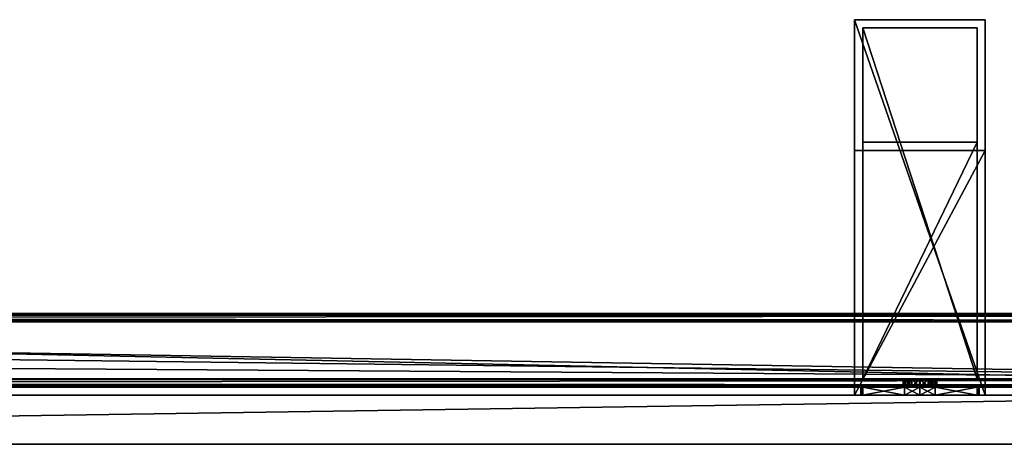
# Model space of a CAD drawing. Header units: metres. Extents: x 0 to 903, y -854 to 49.
# Tile 25 of 26: x 669 to 790, y -3 to 49. Entities that reach past the tile are written whole.
import ezdxf

# ---------------------------------------------------------------- set-up
doc = ezdxf.new("R2010")
doc.units = ezdxf.units.M

msp = doc.modelspace()

# ---------------------------------------------------------------- linework, layer by layer
at = {"layer": 'Y2A87'}
for points in [[(858.312683, 4.012834), (437.364197, 13.012834), (867.312683, 13.012834)], [(445.612854, 4.012834), (437.364197, 13.012834), (858.312683, 4.012834)], [(867.312683, 13.012834, 5.8), (437.364197, 13.012834, 5.8), (867.26355, 12.9637, 6.109252)], [(437.364197, 13.012834, 5.8), (437.447021, 12.979656, 6.055089), (867.26355, 12.9637, 6.109252)], [(437.364197, 13.012834, 5.8), (867.312683, 13.012834, 5.8), (437.364197, 13.012834)], [(867.312683, 13.012834, 5.8), (867.312683, 13.012834), (437.364197, 13.012834)], [(867.26355, 12.9637, 6.109252), (437.447021, 12.979656, 6.055089), (867.024475, 12.724623, 6.502149)], [(437.447021, 12.979656, 6.055089), (437.729858, 12.861708, 6.328299), (867.024475, 12.724623, 6.502149)], [(867.024475, 12.724623, 6.502149), (437.729858, 12.861708, 6.328299), (438.688538, 12.405732, 6.719441)], [(438.688538, 12.405732, 6.719441), (866.484253, 12.184372, 6.785111), (867.024475, 12.724623, 6.502149)], [(439.390656, 12.012419, 6.8), (866.312256, 12.012419, 6.8), (438.688538, 12.405732, 6.719441)], [(866.312256, 12.012419, 6.8), (866.484253, 12.184372, 6.785111), (438.688538, 12.405732, 6.719441)], [(439.390656, 12.012419, 6.8), (859.312683, 5.012834, 6.8), (866.312256, 12.012419, 6.8)], [(441.856506, 10.136906, 6.8), (859.312683, 5.012834, 6.8), (439.390656, 12.012419, 6.8)], [(443.849518, 7.764994, 6.8), (859.312683, 5.012834, 6.8), (441.856506, 10.136906, 6.8)], [(859.312683, 5.012834, 6.8), (443.849518, 7.764994, 6.8), (445.272064, 5.012834, 6.8)], [(859.312683, 5.012834, 6.8), (445.272064, 5.012834, 6.8), (859.140747, 4.840896, 6.785042)], [(445.272064, 5.012834, 6.8), (445.481934, 4.426936, 6.610183), (859.140747, 4.840896, 6.785042)], [(445.481934, 4.426936, 6.610183), (858.600647, 4.300764, 6.501865), (859.140747, 4.840896, 6.785042)], [(445.579529, 4.122546, 6.255084), (858.361694, 4.061841, 6.108867), (445.481934, 4.426936, 6.610183)], [(858.361694, 4.061841, 6.108867), (858.600647, 4.300764, 6.501865), (445.481934, 4.426936, 6.610183)], [(445.612854, 4.012834, 5.799586), (858.312683, 4.012834, 5.799586), (445.579529, 4.122546, 6.255084)], [(858.312683, 4.012834, 5.799586), (858.361694, 4.061841, 6.108867), (445.579529, 4.122546, 6.255084)], [(445.612854, 4.012834), (858.312683, 4.012834), (445.612854, 4.012834, 5.799586)], [(858.312683, 4.012834), (858.312683, 4.012834, 5.799586), (445.612854, 4.012834, 5.799586)]]:
    msp.add_3dface(points, dxfattribs=at)
at = {"layer": 'Y2A8701'}
for points in [[(771.254089, 49, 1197), (771.254089, 3, 1181), (771.254089, 3, 1197)], [(771.254089, 3, 1181), (771.254089, 49, 1197), (771.254089, 33, 1181)], [(771.254089, 49, 1197), (771.254089, 49, 797), (771.254089, 33, 1181)], [(771.254089, 33, 1181), (771.254089, 49, 797), (771.254089, 33, 813)], [(771.254089, 49, 797), (771.254089, 3, 797), (771.254089, 33, 813)], [(787.254089, 49, 797), (787.254089, 3, 797), (771.254089, 49, 797)], [(787.254089, 3, 797), (771.254089, 3, 797), (771.254089, 49, 797)], [(771.254089, 49, 797), (771.254089, 49, 1197), (787.254089, 49, 797)], [(771.254089, 49, 1197), (787.254089, 49, 1197), (787.254089, 49, 797)], [(787.254089, 49, 1197), (771.254089, 49, 1197), (787.254089, 3, 1197)], [(771.254089, 49, 1197), (771.254089, 3, 1197), (787.254089, 3, 1197)], [(787.254089, 3, 1197), (787.254089, 3, 1181), (787.254089, 49, 1197)], [(787.254089, 3, 1181), (787.254089, 33, 1181), (787.254089, 49, 1197)], [(787.254089, 49, 1197), (787.254089, 33, 1181), (787.254089, 49, 797)], [(787.254089, 33, 1181), (787.254089, 33, 813), (787.254089, 49, 797)], [(787.254089, 49, 797), (787.254089, 33, 813), (787.254089, 3, 797)], [(772.254089, 5, 1196), (772.254089, 5, 1182), (772.254089, 48, 1196)], [(772.254089, 5, 1182), (772.254089, 34, 1182), (772.254089, 48, 1196)], [(772.254089, 48, 1196), (772.254089, 34, 1182), (772.254089, 48, 798)], [(772.254089, 34, 1182), (772.254089, 34, 812), (772.254089, 48, 798)], [(772.254089, 48, 798), (772.254089, 34, 812), (772.254089, 5, 798)], [(786.254089, 48, 798), (772.254089, 48, 798), (786.254089, 5, 798)], [(772.254089, 48, 798), (772.254089, 5, 798), (786.254089, 5, 798)], [(772.254089, 48, 798), (786.254089, 48, 798), (772.254089, 48, 1196)], [(786.254089, 48, 798), (786.254089, 48, 1196), (772.254089, 48, 1196)], [(786.254089, 48, 1196), (786.254089, 5, 1196), (772.254089, 48, 1196)], [(786.254089, 5, 1196), (772.254089, 5, 1196), (772.254089, 48, 1196)], [(786.254089, 48, 1196), (786.254089, 5, 1182), (786.254089, 5, 1196)], [(786.254089, 5, 1182), (786.254089, 48, 1196), (786.254089, 34, 1182)], [(786.254089, 48, 1196), (786.254089, 48, 798), (786.254089, 34, 1182)], [(786.254089, 34, 1182), (786.254089, 48, 798), (786.254089, 34, 812)], [(786.254089, 48, 798), (786.254089, 5, 798), (786.254089, 34, 812)], [(772.254089, 34, 1182), (786.254089, 34, 1182), (772.254089, 34, 812)], [(786.254089, 34, 1182), (786.254089, 34, 812), (772.254089, 34, 812)], [(772.254089, 34, 812), (772.254089, 5, 812), (772.254089, 5, 798)], [(786.254089, 5, 812), (772.254089, 5, 812), (786.254089, 34, 812)], [(772.254089, 5, 812), (772.254089, 34, 812), (786.254089, 34, 812)], [(786.254089, 5, 1182), (786.254089, 34, 1182), (772.254089, 5, 1182)], [(786.254089, 34, 1182), (772.254089, 34, 1182), (772.254089, 5, 1182)], [(786.254089, 34, 812), (786.254089, 5, 798), (786.254089, 5, 812)], [(771.254089, 33, 813), (771.254089, 3, 797), (771.254089, 3, 813)], [(771.254089, 33, 1181), (771.254089, 33, 813), (787.254089, 33, 1181)], [(771.254089, 33, 813), (787.254089, 33, 813), (787.254089, 33, 1181)], [(787.254089, 3, 813), (787.254089, 33, 813), (771.254089, 3, 813)], [(787.254089, 33, 813), (771.254089, 33, 813), (771.254089, 3, 813)], [(787.254089, 3, 1181), (771.254089, 3, 1181), (787.254089, 33, 1181)], [(771.254089, 3, 1181), (771.254089, 33, 1181), (787.254089, 33, 1181)], [(787.254089, 33, 813), (787.254089, 3, 813), (787.254089, 3, 797)], [(786.254089, 5, 798), (772.254089, 5, 798), (779.302856, 5, 802.933594)], [(779.302856, 5, 802.933594), (772.254089, 5, 798), (778.263123, 5, 803.186035)], [(778.263123, 5, 803.186035), (772.254089, 5, 798), (777.488892, 5, 803.924561)], [(777.488892, 5, 803.924561), (772.254089, 5, 798), (777.187622, 5, 804.951233)], [(777.187622, 5, 804.951233), (772.254089, 5, 798), (777.440125, 5, 805.990967)], [(777.440125, 5, 805.990967), (772.254089, 5, 812), (778.17865, 5, 806.765198)], [(772.254089, 5, 812), (777.440125, 5, 805.990967), (772.254089, 5, 798)], [(778.17865, 5, 806.765198), (772.254089, 5, 812), (779.205322, 5, 807.066406)], [(772.254089, 5, 812), (786.254089, 5, 812), (779.205322, 5, 807.066406)], [(772.254089, 5, 1196), (786.254089, 5, 1196), (779.302856, 5, 1191.066406)], [(786.254089, 5, 1182), (772.254089, 5, 1182), (780.245056, 5, 1187.186035)], [(780.245056, 5, 1187.186035), (772.254089, 5, 1182), (779.205322, 5, 1186.933594)], [(779.205322, 5, 1186.933594), (772.254089, 5, 1182), (778.17865, 5, 1187.234863)], [(778.17865, 5, 1187.234863), (772.254089, 5, 1182), (777.440125, 5, 1188.009033)], [(777.440125, 5, 1188.009033), (772.254089, 5, 1182), (777.187622, 5, 1189.048828)], [(777.187622, 5, 1189.048828), (772.254089, 5, 1182), (777.488892, 5, 1190.075439)], [(772.254089, 5, 1182), (772.254089, 5, 1196), (777.488892, 5, 1190.075439)], [(777.488892, 5, 1190.075439), (772.254089, 5, 1196), (778.263123, 5, 1190.813965)], [(772.254089, 5, 1196), (779.302856, 5, 1191.066406), (778.263123, 5, 1190.813965)], [(777.488892, 5, 803.924561), (777.187622, 5, 804.951233), (777.488892, 4, 803.924561)], [(777.488892, 4, 803.924561), (777.187622, 5, 804.951233), (777.187622, 4, 804.951233)], [(777.187622, 5, 804.951233), (777.440125, 5, 805.990967), (777.187622, 4, 804.951233)], [(777.187622, 4, 804.951233), (777.440125, 5, 805.990967), (777.440125, 4, 805.990967)], [(777.488892, 4, 1190.075439), (777.187622, 4, 1189.048828), (777.488892, 5, 1190.075439)], [(777.488892, 5, 1190.075439), (777.187622, 4, 1189.048828), (777.187622, 5, 1189.048828)], [(777.187622, 4, 1189.048828), (777.440125, 4, 1188.009033), (777.187622, 5, 1189.048828)], [(777.187622, 5, 1189.048828), (777.440125, 4, 1188.009033), (777.440125, 5, 1188.009033)], [(778.17865, 4, 806.765198), (777.440125, 4, 805.990967), (778.17865, 5, 806.765198)], [(778.17865, 5, 806.765198), (777.440125, 4, 805.990967), (777.440125, 5, 805.990967)], [(778.17865, 5, 1187.234863), (777.440125, 5, 1188.009033), (778.17865, 4, 1187.234863)], [(778.17865, 4, 1187.234863), (777.440125, 5, 1188.009033), (777.440125, 4, 1188.009033)], [(778.263123, 4, 803.186035), (777.488892, 5, 803.924561), (777.488892, 4, 803.924561)], [(777.488892, 5, 803.924561), (778.263123, 4, 803.186035), (778.263123, 5, 803.186035)], [(778.263123, 5, 1190.813965), (777.488892, 4, 1190.075439), (777.488892, 5, 1190.075439)], [(777.488892, 4, 1190.075439), (778.263123, 5, 1190.813965), (778.263123, 4, 1190.813965)], [(779.205322, 4, 807.066406), (778.17865, 4, 806.765198), (779.205322, 5, 807.066406)], [(779.205322, 5, 807.066406), (778.17865, 4, 806.765198), (778.17865, 5, 806.765198)], [(779.205322, 5, 1186.933594), (778.17865, 5, 1187.234863), (779.205322, 4, 1186.933594)], [(779.205322, 4, 1186.933594), (778.17865, 5, 1187.234863), (778.17865, 4, 1187.234863)], [(778.263123, 4, 803.186035), (779.302856, 4, 802.933594), (778.263123, 5, 803.186035)], [(778.263123, 5, 803.186035), (779.302856, 4, 802.933594), (779.302856, 5, 802.933594)], [(778.263123, 5, 1190.813965), (779.302856, 5, 1191.066406), (778.263123, 4, 1190.813965)], [(778.263123, 4, 1190.813965), (779.302856, 5, 1191.066406), (779.302856, 4, 1191.066406)], [(780.245056, 4, 806.813965), (779.205322, 4, 807.066406), (780.245056, 5, 806.813965)], [(780.245056, 5, 806.813965), (779.205322, 4, 807.066406), (779.205322, 5, 807.066406)], [(779.205322, 5, 807.066406), (786.254089, 5, 812), (780.245056, 5, 806.813965)], [(780.245056, 5, 1187.186035), (779.205322, 5, 1186.933594), (780.245056, 4, 1187.186035)], [(780.245056, 4, 1187.186035), (779.205322, 5, 1186.933594), (779.205322, 4, 1186.933594)], [(779.302856, 4, 802.933594), (780.329529, 4, 803.234802), (779.302856, 5, 802.933594)], [(779.302856, 5, 802.933594), (780.329529, 4, 803.234802), (780.329529, 5, 803.234802)], [(780.329529, 5, 803.234802), (786.254089, 5, 798), (779.302856, 5, 802.933594)], [(779.302856, 5, 1191.066406), (780.329529, 5, 1190.765137), (779.302856, 4, 1191.066406)], [(779.302856, 4, 1191.066406), (780.329529, 5, 1190.765137), (780.329529, 4, 1190.765137)], [(779.302856, 5, 1191.066406), (786.254089, 5, 1196), (780.329529, 5, 1190.765137)], [(780.245056, 4, 806.813965), (781.019287, 5, 806.075439), (781.019287, 4, 806.075439)], [(781.019287, 5, 806.075439), (780.245056, 4, 806.813965), (780.245056, 5, 806.813965)], [(786.254089, 5, 812), (781.019287, 5, 806.075439), (780.245056, 5, 806.813965)], [(780.245056, 5, 1187.186035), (781.019287, 4, 1187.924561), (781.019287, 5, 1187.924561)], [(781.019287, 4, 1187.924561), (780.245056, 5, 1187.186035), (780.245056, 4, 1187.186035)], [(781.019287, 5, 1187.924561), (786.254089, 5, 1182), (780.245056, 5, 1187.186035)], [(780.329529, 4, 803.234802), (781.068054, 4, 804.009033), (780.329529, 5, 803.234802)], [(780.329529, 5, 803.234802), (781.068054, 4, 804.009033), (781.068054, 5, 804.009033)], [(781.068054, 5, 804.009033), (786.254089, 5, 798), (780.329529, 5, 803.234802)], [(780.329529, 5, 1190.765137), (781.068054, 5, 1189.990967), (780.329529, 4, 1190.765137)], [(780.329529, 4, 1190.765137), (781.068054, 5, 1189.990967), (781.068054, 4, 1189.990967)], [(780.329529, 5, 1190.765137), (786.254089, 5, 1196), (781.068054, 5, 1189.990967)], [(781.019287, 5, 806.075439), (781.320496, 5, 805.048767), (781.019287, 4, 806.075439)], [(781.019287, 4, 806.075439), (781.320496, 5, 805.048767), (781.320496, 4, 805.048767)], [(786.254089, 5, 812), (786.254089, 5, 798), (781.019287, 5, 806.075439)], [(781.019287, 5, 806.075439), (786.254089, 5, 798), (781.320496, 5, 805.048767)], [(781.019287, 4, 1187.924561), (781.320496, 4, 1188.951172), (781.019287, 5, 1187.924561)], [(781.019287, 5, 1187.924561), (781.320496, 4, 1188.951172), (781.320496, 5, 1188.951172)], [(781.320496, 5, 1188.951172), (786.254089, 5, 1182), (781.019287, 5, 1187.924561)], [(781.320496, 5, 805.048767), (781.068054, 5, 804.009033), (781.320496, 4, 805.048767)], [(781.320496, 4, 805.048767), (781.068054, 5, 804.009033), (781.068054, 4, 804.009033)], [(781.320496, 5, 805.048767), (786.254089, 5, 798), (781.068054, 5, 804.009033)], [(781.320496, 4, 1188.951172), (781.068054, 4, 1189.990967), (781.320496, 5, 1188.951172)], [(781.320496, 5, 1188.951172), (781.068054, 4, 1189.990967), (781.068054, 5, 1189.990967)], [(786.254089, 5, 1196), (786.254089, 5, 1182), (781.068054, 5, 1189.990967)], [(781.068054, 5, 1189.990967), (786.254089, 5, 1182), (781.320496, 5, 1188.951172)], [(772.254089, 4, 806.887451), (772.004089, 4, 805), (777.440125, 4, 805.990967)], [(777.440125, 4, 805.990967), (772.004089, 4, 805), (777.187622, 4, 804.951233)], [(772.254089, 4, 803.112549), (777.187622, 4, 804.951233), (772.004089, 4, 805)], [(772.254089, 3, 806.887451), (772.004089, 3, 805), (772.254089, 4, 806.887451)], [(772.004089, 3, 805), (772.004089, 4, 805), (772.254089, 4, 806.887451)], [(772.004089, 3, 805), (772.254089, 3, 803.112549), (772.004089, 4, 805)], [(772.254089, 3, 803.112549), (772.254089, 4, 803.112549), (772.004089, 4, 805)], [(772.254089, 4, 1187.112549), (772.004089, 4, 1189), (772.254089, 3, 1187.112549)], [(772.004089, 4, 1189), (772.004089, 3, 1189), (772.254089, 3, 1187.112549)], [(772.004089, 4, 1189), (772.254089, 4, 1190.887451), (772.004089, 3, 1189)], [(772.254089, 4, 1190.887451), (772.254089, 3, 1190.887451), (772.004089, 3, 1189)], [(777.440125, 4, 1188.009033), (772.004089, 4, 1189), (772.254089, 4, 1187.112549)], [(777.187622, 4, 1189.048828), (772.004089, 4, 1189), (777.440125, 4, 1188.009033)], [(777.488892, 4, 1190.075439), (772.004089, 4, 1189), (777.187622, 4, 1189.048828)], [(772.004089, 4, 1189), (778.263123, 4, 1190.813965), (772.254089, 4, 1190.887451)], [(778.263123, 4, 1190.813965), (772.004089, 4, 1189), (777.488892, 4, 1190.075439)], [(772.254089, 4, 803.112549), (772.254089, 4, 798), (778.263123, 4, 803.186035)], [(772.254089, 4, 798), (777.366638, 4, 798), (778.263123, 4, 803.186035)], [(777.366638, 4, 812), (772.254089, 4, 812), (779.205322, 4, 807.066406)], [(772.254089, 4, 812), (772.254089, 4, 806.887451), (779.205322, 4, 807.066406)], [(779.205322, 4, 807.066406), (772.254089, 4, 806.887451), (778.17865, 4, 806.765198)], [(778.17865, 4, 806.765198), (772.254089, 4, 806.887451), (777.440125, 4, 805.990967)], [(777.488892, 4, 803.924561), (772.254089, 4, 803.112549), (778.263123, 4, 803.186035)], [(777.187622, 4, 804.951233), (772.254089, 4, 803.112549), (777.488892, 4, 803.924561)], [(777.366638, 4, 798), (772.254089, 4, 798), (777.366638, 3, 798)], [(772.254089, 4, 798), (772.254089, 3, 798), (777.366638, 3, 798)], [(772.254089, 4, 803.112549), (772.254089, 3, 803.112549), (772.254089, 4, 798)], [(772.254089, 3, 803.112549), (772.254089, 3, 798), (772.254089, 4, 798)], [(772.254089, 4, 812), (777.366638, 4, 812), (772.254089, 3, 812)], [(777.366638, 4, 812), (777.366638, 3, 812), (772.254089, 3, 812)], [(772.254089, 4, 812), (772.254089, 3, 812), (772.254089, 4, 806.887451)], [(772.254089, 3, 812), (772.254089, 3, 806.887451), (772.254089, 4, 806.887451)], [(777.366638, 4, 1196), (777.366638, 3, 1196), (772.254089, 4, 1196)], [(777.366638, 3, 1196), (772.254089, 3, 1196), (772.254089, 4, 1196)], [(772.254089, 4, 1196), (772.254089, 3, 1196), (772.254089, 4, 1190.887451)], [(772.254089, 3, 1196), (772.254089, 3, 1190.887451), (772.254089, 4, 1190.887451)], [(772.254089, 4, 1182), (772.254089, 3, 1182), (777.366638, 4, 1182)], [(772.254089, 3, 1182), (777.366638, 3, 1182), (777.366638, 4, 1182)], [(772.254089, 4, 1187.112549), (772.254089, 3, 1187.112549), (772.254089, 4, 1182)], [(772.254089, 3, 1187.112549), (772.254089, 3, 1182), (772.254089, 4, 1182)], [(777.440125, 4, 1188.009033), (772.254089, 4, 1187.112549), (778.17865, 4, 1187.234863)], [(772.254089, 4, 1196), (772.254089, 4, 1190.887451), (777.366638, 4, 1196)], [(772.254089, 4, 1190.887451), (778.263123, 4, 1190.813965), (777.366638, 4, 1196)], [(778.17865, 4, 1187.234863), (772.254089, 4, 1187.112549), (779.205322, 4, 1186.933594)], [(772.254089, 4, 1187.112549), (772.254089, 4, 1182), (779.205322, 4, 1186.933594)], [(779.205322, 4, 1186.933594), (772.254089, 4, 1182), (777.366638, 4, 1182)], [(778.263123, 4, 803.186035), (777.366638, 4, 798), (779.302856, 4, 802.933594)], [(777.366638, 4, 798), (779.254089, 4, 797.75), (779.302856, 4, 802.933594)], [(779.205322, 4, 807.066406), (779.254089, 4, 812.25), (777.366638, 4, 812)], [(779.254089, 3, 812.25), (777.366638, 3, 812), (779.254089, 4, 812.25)], [(777.366638, 3, 812), (777.366638, 4, 812), (779.254089, 4, 812.25)], [(777.366638, 3, 798), (779.254089, 3, 797.75), (777.366638, 4, 798)], [(779.254089, 3, 797.75), (779.254089, 4, 797.75), (777.366638, 4, 798)], [(779.254089, 4, 1181.75), (777.366638, 4, 1182), (779.254089, 3, 1181.75)], [(777.366638, 4, 1182), (777.366638, 3, 1182), (779.254089, 3, 1181.75)], [(777.366638, 4, 1196), (779.254089, 4, 1196.25), (777.366638, 3, 1196)], [(779.254089, 4, 1196.25), (779.254089, 3, 1196.25), (777.366638, 3, 1196)], [(777.366638, 4, 1196), (778.263123, 4, 1190.813965), (779.254089, 4, 1196.25)], [(779.254089, 4, 1181.75), (779.205322, 4, 1186.933594), (777.366638, 4, 1182)], [(778.263123, 4, 1190.813965), (779.302856, 4, 1191.066406), (779.254089, 4, 1196.25)], [(780.245056, 4, 806.813965), (781.141541, 4, 812), (779.205322, 4, 807.066406)], [(781.141541, 4, 812), (779.254089, 4, 812.25), (779.205322, 4, 807.066406)], [(780.245056, 4, 1187.186035), (779.205322, 4, 1186.933594), (779.254089, 4, 1181.75)], [(779.302856, 4, 802.933594), (779.254089, 4, 797.75), (781.141541, 4, 798)], [(781.141541, 3, 812), (779.254089, 3, 812.25), (781.141541, 4, 812)], [(779.254089, 3, 812.25), (779.254089, 4, 812.25), (781.141541, 4, 812)], [(779.254089, 3, 797.75), (781.141541, 3, 798), (779.254089, 4, 797.75)], [(781.141541, 3, 798), (781.141541, 4, 798), (779.254089, 4, 797.75)], [(781.141541, 4, 1182), (779.254089, 4, 1181.75), (781.141541, 3, 1182)], [(779.254089, 4, 1181.75), (779.254089, 3, 1181.75), (781.141541, 3, 1182)], [(779.254089, 4, 1196.25), (781.141541, 4, 1196), (779.254089, 3, 1196.25)], [(781.141541, 4, 1196), (781.141541, 3, 1196), (779.254089, 3, 1196.25)], [(779.254089, 4, 1196.25), (779.302856, 4, 1191.066406), (781.141541, 4, 1196)], [(781.141541, 4, 1182), (780.245056, 4, 1187.186035), (779.254089, 4, 1181.75)], [(780.329529, 4, 803.234802), (779.302856, 4, 802.933594), (786.254089, 4, 798)], [(786.254089, 4, 798), (779.302856, 4, 802.933594), (781.141541, 4, 798)], [(781.141541, 4, 1196), (779.302856, 4, 1191.066406), (786.254089, 4, 1190.887451)], [(786.254089, 4, 1190.887451), (779.302856, 4, 1191.066406), (780.329529, 4, 1190.765137)], [(786.254089, 4, 806.887451), (786.254089, 4, 812), (780.245056, 4, 806.813965)], [(786.254089, 4, 812), (781.141541, 4, 812), (780.245056, 4, 806.813965)], [(786.254089, 4, 806.887451), (780.245056, 4, 806.813965), (786.504089, 4, 805)], [(780.245056, 4, 806.813965), (781.019287, 4, 806.075439), (786.504089, 4, 805)], [(786.254089, 4, 1187.112549), (780.245056, 4, 1187.186035), (781.141541, 4, 1182)], [(786.254089, 4, 1187.112549), (781.019287, 4, 1187.924561), (780.245056, 4, 1187.186035)], [(786.254089, 4, 803.112549), (781.068054, 4, 804.009033), (780.329529, 4, 803.234802)], [(786.254089, 4, 803.112549), (780.329529, 4, 803.234802), (786.254089, 4, 798)], [(786.254089, 4, 1190.887451), (780.329529, 4, 1190.765137), (786.504089, 4, 1189)], [(780.329529, 4, 1190.765137), (781.068054, 4, 1189.990967), (786.504089, 4, 1189)], [(786.504089, 4, 805), (781.019287, 4, 806.075439), (781.320496, 4, 805.048767)], [(781.320496, 4, 1188.951172), (781.019287, 4, 1187.924561), (786.254089, 4, 1187.112549)], [(781.320496, 4, 805.048767), (781.068054, 4, 804.009033), (786.254089, 4, 803.112549)], [(786.504089, 4, 1189), (781.068054, 4, 1189.990967), (781.320496, 4, 1188.951172)], [(781.141541, 4, 812), (786.254089, 4, 812), (781.141541, 3, 812)], [(786.254089, 4, 812), (786.254089, 3, 812), (781.141541, 3, 812)], [(786.254089, 4, 798), (781.141541, 4, 798), (786.254089, 3, 798)], [(781.141541, 4, 798), (781.141541, 3, 798), (786.254089, 3, 798)], [(781.141541, 4, 1182), (781.141541, 3, 1182), (786.254089, 4, 1182)], [(781.141541, 3, 1182), (786.254089, 3, 1182), (786.254089, 4, 1182)], [(786.254089, 4, 1196), (786.254089, 3, 1196), (781.141541, 4, 1196)], [(786.254089, 3, 1196), (781.141541, 3, 1196), (781.141541, 4, 1196)], [(786.254089, 4, 1182), (786.254089, 4, 1187.112549), (781.141541, 4, 1182)], [(786.254089, 4, 1196), (781.141541, 4, 1196), (786.254089, 4, 1190.887451)], [(786.504089, 4, 805), (781.320496, 4, 805.048767), (786.254089, 4, 803.112549)], [(786.504089, 4, 1189), (781.320496, 4, 1188.951172), (786.254089, 4, 1187.112549)], [(786.254089, 4, 798), (786.254089, 3, 798), (786.254089, 4, 803.112549)], [(786.254089, 3, 798), (786.254089, 3, 803.112549), (786.254089, 4, 803.112549)], [(786.254089, 3, 803.112549), (786.504089, 3, 805), (786.254089, 4, 803.112549)], [(786.504089, 3, 805), (786.504089, 4, 805), (786.254089, 4, 803.112549)], [(786.504089, 3, 805), (786.254089, 3, 806.887451), (786.504089, 4, 805)], [(786.254089, 3, 806.887451), (786.254089, 4, 806.887451), (786.504089, 4, 805)], [(786.254089, 4, 806.887451), (786.254089, 3, 806.887451), (786.254089, 4, 812)], [(786.254089, 3, 806.887451), (786.254089, 3, 812), (786.254089, 4, 812)], [(786.254089, 4, 1190.887451), (786.254089, 3, 1190.887451), (786.254089, 4, 1196)], [(786.254089, 3, 1190.887451), (786.254089, 3, 1196), (786.254089, 4, 1196)], [(786.254089, 4, 1190.887451), (786.504089, 4, 1189), (786.254089, 3, 1190.887451)], [(786.504089, 4, 1189), (786.504089, 3, 1189), (786.254089, 3, 1190.887451)], [(786.504089, 4, 1189), (786.254089, 4, 1187.112549), (786.504089, 3, 1189)], [(786.254089, 4, 1187.112549), (786.254089, 3, 1187.112549), (786.504089, 3, 1189)], [(786.254089, 4, 1182), (786.254089, 3, 1182), (786.254089, 4, 1187.112549)], [(786.254089, 3, 1182), (786.254089, 3, 1187.112549), (786.254089, 4, 1187.112549)], [(779.254089, 3, 812.25), (771.254089, 3, 813), (777.366638, 3, 812)], [(787.254089, 3, 813), (771.254089, 3, 813), (786.254089, 3, 812)], [(786.254089, 3, 812), (771.254089, 3, 813), (779.254089, 3, 812.25)], [(786.254089, 3, 798), (771.254089, 3, 797), (787.254089, 3, 797)], [(779.254089, 3, 797.75), (771.254089, 3, 797), (786.254089, 3, 798)], [(777.366638, 3, 798), (771.254089, 3, 797), (779.254089, 3, 797.75)], [(772.254089, 3, 798), (771.254089, 3, 797), (777.366638, 3, 798)], [(772.254089, 3, 803.112549), (771.254089, 3, 797), (772.254089, 3, 798)], [(772.254089, 3, 806.887451), (771.254089, 3, 813), (772.004089, 3, 805)], [(771.254089, 3, 813), (771.254089, 3, 797), (772.004089, 3, 805)], [(772.004089, 3, 805), (771.254089, 3, 797), (772.254089, 3, 803.112549)], [(772.254089, 3, 812), (771.254089, 3, 813), (772.254089, 3, 806.887451)], [(777.366638, 3, 812), (771.254089, 3, 813), (772.254089, 3, 812)], [(779.254089, 3, 1196.25), (771.254089, 3, 1197), (777.366638, 3, 1196)], [(787.254089, 3, 1197), (771.254089, 3, 1197), (786.254089, 3, 1196)], [(786.254089, 3, 1196), (771.254089, 3, 1197), (779.254089, 3, 1196.25)], [(786.254089, 3, 1182), (771.254089, 3, 1181), (787.254089, 3, 1181)], [(779.254089, 3, 1181.75), (771.254089, 3, 1181), (786.254089, 3, 1182)], [(777.366638, 3, 1182), (771.254089, 3, 1181), (779.254089, 3, 1181.75)], [(772.254089, 3, 1182), (771.254089, 3, 1181), (777.366638, 3, 1182)], [(772.254089, 3, 1187.112549), (771.254089, 3, 1181), (772.254089, 3, 1182)], [(772.254089, 3, 1190.887451), (771.254089, 3, 1197), (772.004089, 3, 1189)], [(771.254089, 3, 1197), (771.254089, 3, 1181), (772.004089, 3, 1189)], [(772.004089, 3, 1189), (771.254089, 3, 1181), (772.254089, 3, 1187.112549)], [(772.254089, 3, 1196), (771.254089, 3, 1197), (772.254089, 3, 1190.887451)], [(777.366638, 3, 1196), (771.254089, 3, 1197), (772.254089, 3, 1196)], [(786.254089, 3, 812), (779.254089, 3, 812.25), (781.141541, 3, 812)], [(781.141541, 3, 798), (779.254089, 3, 797.75), (786.254089, 3, 798)], [(786.254089, 3, 1196), (779.254089, 3, 1196.25), (781.141541, 3, 1196)], [(781.141541, 3, 1182), (779.254089, 3, 1181.75), (786.254089, 3, 1182)], [(786.254089, 3, 803.112549), (786.254089, 3, 798), (786.504089, 3, 805)], [(786.254089, 3, 798), (787.254089, 3, 797), (786.504089, 3, 805)], [(786.254089, 3, 806.887451), (787.254089, 3, 813), (786.254089, 3, 812)], [(786.504089, 3, 805), (787.254089, 3, 813), (786.254089, 3, 806.887451)], [(786.254089, 3, 1187.112549), (786.254089, 3, 1182), (786.504089, 3, 1189)], [(786.254089, 3, 1182), (787.254089, 3, 1181), (786.504089, 3, 1189)], [(786.254089, 3, 1190.887451), (787.254089, 3, 1197), (786.254089, 3, 1196)], [(786.504089, 3, 1189), (787.254089, 3, 1197), (786.254089, 3, 1190.887451)], [(787.254089, 3, 813), (786.504089, 3, 805), (787.254089, 3, 797)], [(787.254089, 3, 1197), (786.504089, 3, 1189), (787.254089, 3, 1181)]]:
    msp.add_3dface(points, dxfattribs=at)
at = {"layer": 'Y2A87012'}
for points in [[(839.303833, -3, 13.5), (435.200287, -3.000001, 13.5), (839.254089, 3, 13.5)], [(839.254089, 3, 13.5), (435.200287, -3.000001, 13.5), (435.200287, 3, 13.5)], [(435.200287, 3, 13.5), (435.200287, 3, 1980.5), (839.254089, 3, 13.5)], [(435.200287, 3, 1980.5), (839.254089, 3, 1980.5), (839.254089, 3, 13.5)], [(839.303833, -3, 1980.5), (839.254089, 3, 1980.5), (435.200287, -3.000001, 1980.5)], [(839.254089, 3, 1980.5), (435.200287, 3, 1980.5), (435.200287, -3.000001, 1980.5)], [(839.303833, -3, 13.5), (839.303833, -3, 1980.5), (435.200287, -3.000001, 13.5)], [(839.303833, -3, 1980.5), (435.200287, -3.000001, 1980.5), (435.200287, -3.000001, 13.5)]]:
    msp.add_3dface(points, dxfattribs=at)

doc.saveas('drawing.dxf')
